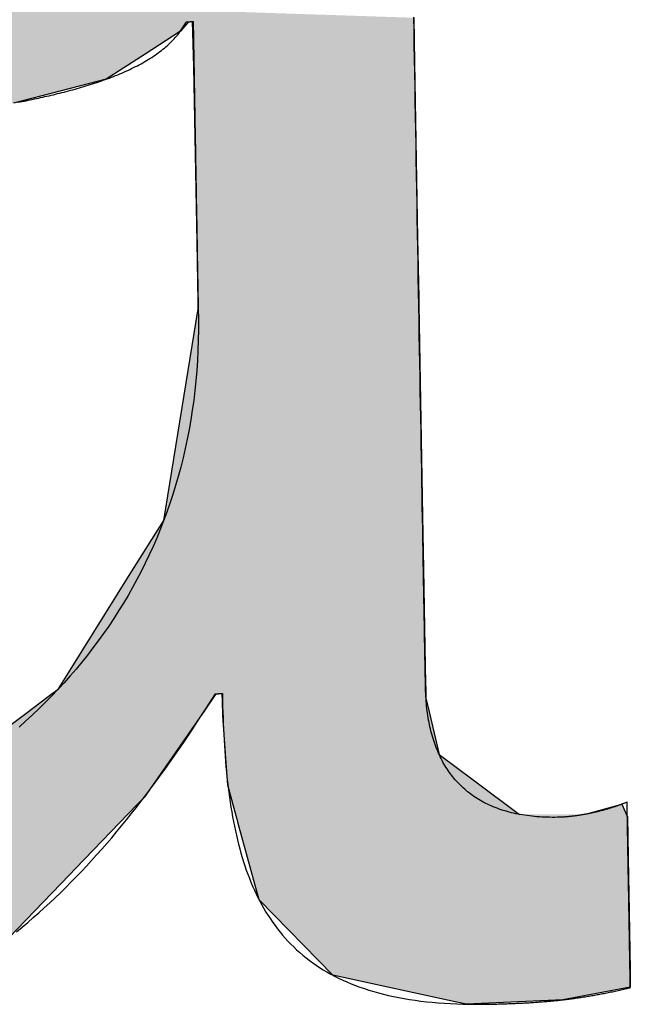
# Model space of a CAD drawing. Extents: x 1073 to 6773, y 5991 to 11616.
# Tile 19 of 58: x 3400 to 3418, y 8057 to 8086. Entities that reach past the tile are written whole.
import ezdxf

# ---------------------------------------------------------------- set-up
doc = ezdxf.new("R2010")
doc.units = 0
doc.layers.get('0').update_dxf_attribs({"linetype": 'CONTINUOUS'})
doc.layers.add('LOGO', color=7, linetype='CONTINUOUS')

# ---------------------------------------------------------------- blocks, each defined once
blk = doc.blocks.new('*U24')
at = {"layer": 'LOGO', "color": 30, "linetype": 'CONTINUOUS'}
for p, q in [((43.009, 4.1285), (42.9745, 4.089)), ((43.0287, 3.9409), (43.0261, 4.1285)), ((43.9513, 4.1285), (43.9513, 3.9409)), ((42.9745, 4.089), (42.8257, 3.9965)), ((42.8257, 3.9965), (42.6612, 3.8942)), ((43.0287, 3.2064), (43.0287, 3.9409)), ((43.9513, 3.9409), (43.9513, 3.2064)), ((42.6612, 3.8942), (42.2718, 3.8005)), ((43.0287, 2.9576), (43.0287, 3.2064)), ((43.9513, 3.2064), (43.9513, 2.9576)), ((42.869, 2.0447), (43.0287, 2.9279)), ((43.0287, 2.9279), (43.0287, 2.9576)), ((43.9513, 2.9576), (43.9513, 2.9279)), ((43.9513, 2.9279), (43.9513, 2.0447)), ((42.7256, 1.8241), (42.869, 2.0447)), ((43.9513, 2.0447), (43.9513, 1.8241)), ((42.4603, 1.4159), (42.7256, 1.8241)), ((43.9513, 1.8241), (43.9513, 1.4159)), ((42.4168, 1.3489), (42.4603, 1.4159)), ((43.9513, 1.4159), (43.9519, 1.3489)), ((42.2787, 1.249), (42.3731, 1.3173)), ((42.3731, 1.3173), (42.4168, 1.3489)), ((43.0738, 1.3173), (43.0275, 1.249)), ((43.1016, 1.2837), (43.1011, 1.3173)), ((43.9519, 1.3489), (43.9522, 1.3173)), ((43.9522, 1.3173), (43.9525, 1.2837)), ((43.1025, 1.2259), (43.1016, 1.2837)), ((43.9525, 1.2837), (43.9649, 1.2259)), ((41.7812, 0.8891), (42.2787, 1.249)), ((43.0275, 1.249), (42.7668, 0.8891)), ((43.112, 1.0474), (43.1025, 1.2259)), ((43.9649, 1.2259), (44.0033, 1.0474)), ((43.1181, 0.9343), (43.112, 1.0474)), ((44.0033, 1.0474), (44.1494, 0.9343)), ((43.1545, 0.7905), (43.1181, 0.9343)), ((44.1494, 0.9343), (44.3353, 0.7905)), ((42.7668, 0.8891), (42.7378, 0.86)), ((42.7378, 0.86), (42.4756, 0.5972)), ((44.6268, 0.7905), (44.7641, 0.8261)), ((44.7641, 0.8261), (44.7787, 0.7905)), ((43.1555, 0.7866), (43.1545, 0.7905)), ((43.1588, 0.7734), (43.1555, 0.7866)), ((44.7787, 0.7905), (44.7803, 0.7866)), ((44.7803, 0.7866), (44.7857, 0.7734)), ((43.2233, 0.5186), (43.1588, 0.7734)), ((44.7857, 0.7734), (44.7857, 0.5186)), ((42.4756, 0.5972), (42.4493, 0.5708)), ((42.4493, 0.5708), (42.1915, 0.3124)), ((43.2399, 0.453), (43.2233, 0.5186)), ((44.7857, 0.5186), (44.7857, 0.453)), ((43.5432, 0.132), (43.2399, 0.453)), ((44.7857, 0.453), (44.7857, 0.132)), ((43.848, 0.0604), (43.5432, 0.132)), ((44.7857, 0.132), (44.7857, 0.0604)), ((44.0518, 0.0124), (43.848, 0.0604)), ((44.7857, 0.0604), (44.5022, 0.0124)), ((44.1001, 0.0011), (44.0518, 0.0124)), ((44.5022, 0.0124), (44.1001, 0.0011))]:
    blk.add_line(p, q, dxfattribs=at)
at = {"layer": 'LOGO', "color": 30, "linetype": 'CONTINUOUS', "extrusion": (0, 0, -1)}
for points in [[(-40.7292, 4.292), (-43.9513, 4.1285), (-39.933, 4.1285)], [(-39.933, 4.1285), (-42.9745, 4.089), (-39.7405, 4.089)], [(-39.933, 4.1285), (-43.009, 4.1285), (-42.9745, 4.089)], [(-43.0261, 4.1285), (-43.9513, 3.9409), (-43.0287, 3.9409)], [(-43.0261, 4.1285), (-43.9513, 4.1285), (-43.9513, 3.9409)], [(-39.7405, 4.089), (-42.8257, 3.9965), (-39.2899, 3.9965)], [(-39.7405, 4.089), (-42.9745, 4.089), (-42.8257, 3.9965)], [(-39.2899, 3.9965), (-42.6612, 3.8942), (-39.1234, 3.8942)], [(-39.2899, 3.9965), (-42.8257, 3.9965), (-42.6612, 3.8942)], [(-43.0287, 3.9409), (-43.9513, 3.2064), (-43.0287, 3.2064)], [(-43.0287, 3.9409), (-43.9513, 3.9409), (-43.9513, 3.2064)], [(-39.1234, 3.8942), (-42.6612, 3.8942), (-42.2718, 3.8005)], [(-43.0287, 3.2064), (-43.9513, 2.9576), (-43.0287, 2.9576)], [(-43.0287, 3.2064), (-43.9513, 3.2064), (-43.9513, 2.9576)], [(-43.0287, 2.9279), (-43.9513, 2.0447), (-42.869, 2.0447)], [(-43.0287, 2.9576), (-43.9513, 2.9279), (-43.0287, 2.9279)], [(-43.0287, 2.9576), (-43.9513, 2.9576), (-43.9513, 2.9279)], [(-43.0287, 2.9279), (-43.9513, 2.9279), (-43.9513, 2.0447)], [(-42.869, 2.0447), (-43.9513, 1.8241), (-42.7256, 1.8241)], [(-42.869, 2.0447), (-43.9513, 2.0447), (-43.9513, 1.8241)], [(-42.7256, 1.8241), (-43.9513, 1.4159), (-42.4603, 1.4159)], [(-42.7256, 1.8241), (-43.9513, 1.8241), (-43.9513, 1.4159)], [(-42.4603, 1.4159), (-43.9519, 1.3489), (-42.4168, 1.3489)], [(-42.4603, 1.4159), (-43.9513, 1.4159), (-43.9519, 1.3489)], [(-42.3731, 1.3173), (-43.0275, 1.249), (-42.2787, 1.249)], [(-42.4168, 1.3489), (-43.9522, 1.3173), (-42.3731, 1.3173)], [(-42.3731, 1.3173), (-43.0738, 1.3173), (-43.0275, 1.249)], [(-42.4168, 1.3489), (-43.9519, 1.3489), (-43.9522, 1.3173)], [(-43.1011, 1.3173), (-43.9525, 1.2837), (-43.1016, 1.2837)], [(-43.1011, 1.3173), (-43.9522, 1.3173), (-43.9525, 1.2837)], [(-43.1016, 1.2837), (-43.9649, 1.2259), (-43.1025, 1.2259)], [(-43.1016, 1.2837), (-43.9525, 1.2837), (-43.9649, 1.2259)], [(-42.2787, 1.249), (-42.7668, 0.8891), (-41.7812, 0.8891)], [(-42.2787, 1.249), (-43.0275, 1.249), (-42.7668, 0.8891)], [(-43.1025, 1.2259), (-44.0033, 1.0474), (-43.112, 1.0474)], [(-43.1025, 1.2259), (-43.9649, 1.2259), (-44.0033, 1.0474)], [(-43.112, 1.0474), (-44.1494, 0.9343), (-43.1181, 0.9343)], [(-43.112, 1.0474), (-44.0033, 1.0474), (-44.1494, 0.9343)], [(-43.1181, 0.9343), (-44.3353, 0.7905), (-43.1545, 0.7905)], [(-43.1181, 0.9343), (-44.1494, 0.9343), (-44.3353, 0.7905)], [(-41.7812, 0.8891), (-42.7378, 0.86), (-41.741, 0.86)], [(-41.7812, 0.8891), (-42.7668, 0.8891), (-42.7378, 0.86)], [(-41.741, 0.86), (-42.4756, 0.5972), (-40.9106, 0.5972)], [(-41.741, 0.86), (-42.7378, 0.86), (-42.4756, 0.5972)], [(-44.7641, 0.8261), (-44.7787, 0.7905), (-44.6268, 0.7905)], [(-43.1545, 0.7905), (-44.6114, 0.7866), (-43.1555, 0.7866)], [(-43.1545, 0.7905), (-44.3353, 0.7905), (-44.6114, 0.7866)], [(-43.1555, 0.7866), (-44.7857, 0.7734), (-43.1588, 0.7734)], [(-43.1555, 0.7866), (-44.7803, 0.7866), (-44.7857, 0.7734)], [(-44.6268, 0.7905), (-44.7803, 0.7866), (-44.6114, 0.7866)], [(-44.6268, 0.7905), (-44.7787, 0.7905), (-44.7803, 0.7866)], [(-43.1588, 0.7734), (-44.7857, 0.5186), (-43.2233, 0.5186)], [(-43.1588, 0.7734), (-44.7857, 0.7734), (-44.7857, 0.5186)], [(-40.9106, 0.5972), (-42.4493, 0.5708), (-40.152, 0.5708)], [(-40.9106, 0.5972), (-42.4756, 0.5972), (-42.4493, 0.5708)], [(-38.3394, 0.5708), (-42.4493, 0.5708), (-42.1915, 0.3124)], [(-43.2233, 0.5186), (-44.7857, 0.453), (-43.2399, 0.453)], [(-43.2233, 0.5186), (-44.7857, 0.5186), (-44.7857, 0.453)], [(-43.2399, 0.453), (-44.7857, 0.132), (-43.5432, 0.132)], [(-43.2399, 0.453), (-44.7857, 0.453), (-44.7857, 0.132)], [(-43.5432, 0.132), (-44.7857, 0.0604), (-43.848, 0.0604)], [(-43.5432, 0.132), (-44.7857, 0.132), (-44.7857, 0.0604)], [(-43.848, 0.0604), (-44.5022, 0.0124), (-44.0518, 0.0124)], [(-43.848, 0.0604), (-44.7857, 0.0604), (-44.5022, 0.0124)], [(-44.0518, 0.0124), (-44.5022, 0.0124), (-44.1001, 0.0011)]]:
    blk.add_solid(points, dxfattribs=at)
blk = doc.blocks.new('KLAUS')
at = {"layer": 'LOGO'}
for points in [[(42.2236, 0.337, 0), (42.2476, 0.356, 0), (42.2714, 0.3752, 0), (42.295, 0.3947, 0), (42.3184, 0.4146, 0), (42.3416, 0.4347, 0), (42.3646, 0.4551, 0), (42.3874, 0.4758, 0), (42.4101, 0.4968, 0), (42.4326, 0.5181, 0), (42.455, 0.5397, 0), (42.4771, 0.5616, 0), (42.4992, 0.5838, 0), (42.5211, 0.6062, 0), (42.5428, 0.629, 0), (42.5644, 0.652, 0), (42.5859, 0.6753, 0), (42.6072, 0.6989, 0), (42.6284, 0.7228, 0), (42.6495, 0.747, 0), (42.6705, 0.7715, 0), (42.6914, 0.7962, 0), (42.7121, 0.8213, 0), (42.7328, 0.8466, 0), (42.7534, 0.8722, 0), (42.7739, 0.898, 0), (42.7943, 0.9242, 0), (42.8146, 0.9506, 0), (42.8349, 0.9773, 0), (42.855, 1.0043, 0), (42.8752, 1.0316, 0), (42.8952, 1.0591, 0), (42.9152, 1.0869, 0), (42.9352, 1.115, 0), (42.9551, 1.1433, 0), (42.975, 1.172, 0), (42.9949, 1.2008, 0), (43.0147, 1.23, 0), (43.0345, 1.2594, 0), (43.0542, 1.2891, 0), (43.0728, 1.3173, 0), (43.0729, 1.3173, 0), (43.0729, 1.3173, 0), (43.0729, 1.3173, 0), (43.073, 1.3173, 0), (43.0731, 1.3173, 0), (43.0732, 1.3173, 0), (43.0733, 1.3173, 0), (43.0734, 1.3173, 0), (43.0735, 1.3173, 0), (43.0737, 1.3173, 0), (43.0739, 1.3173, 0), (43.0741, 1.3173, 0), (43.0742, 1.3173, 0), (43.0745, 1.3173, 0), (43.0747, 1.3173, 0), (43.0749, 1.3173, 0), (43.0752, 1.3173, 0), (43.0754, 1.3173, 0), (43.0757, 1.3173, 0), (43.076, 1.3173, 0), (43.0763, 1.3173, 0), (43.0766, 1.3173, 0), (43.0769, 1.3173, 0), (43.0772, 1.3173, 0), (43.0776, 1.3173, 0), (43.0779, 1.3173, 0), (43.0783, 1.3173, 0), (43.0786, 1.3173, 0), (43.079, 1.3173, 0), (43.0794, 1.3173, 0), (43.0797, 1.3173, 0), (43.0801, 1.3173, 0), (43.0805, 1.3173, 0), (43.0809, 1.3173, 0), (43.0813, 1.3173, 0), (43.0817, 1.3173, 0), (43.0822, 1.3173, 0), (43.0826, 1.3173, 0), (43.083, 1.3173, 0), (43.0834, 1.3173, 0), (43.0839, 1.3173, 0), (43.0843, 1.3173, 0), (43.0847, 1.3173, 0), (43.0852, 1.3173, 0), (43.0856, 1.3173, 0), (43.086, 1.3173, 0), (43.0865, 1.3173, 0), (43.0869, 1.3173, 0), (43.0874, 1.3173, 0), (43.0878, 1.3173, 0), (43.0883, 1.3173, 0), (43.0887, 1.3173, 0), (43.0891, 1.3173, 0), (43.0896, 1.3173, 0), (43.09, 1.3173, 0), (43.0905, 1.3173, 0), (43.0909, 1.3173, 0), (43.0913, 1.3173, 0), (43.0917, 1.3173, 0), (43.0922, 1.3173, 0), (43.0926, 1.3173, 0), (43.093, 1.3173, 0), (43.0934, 1.3173, 0), (43.0938, 1.3173, 0), (43.0942, 1.3173, 0), (43.0946, 1.3173, 0), (43.095, 1.3173, 0), (43.0954, 1.3173, 0), (43.0957, 1.3173, 0), (43.0961, 1.3173, 0), (43.0965, 1.3173, 0), (43.0968, 1.3173, 0), (43.0972, 1.3173, 0), (43.0975, 1.3173, 0), (43.0978, 1.3173, 0), (43.0981, 1.3173, 0), (43.0984, 1.3173, 0), (43.0987, 1.3173, 0), (43.099, 1.3173, 0), (43.0993, 1.3173, 0), (43.0995, 1.3173, 0), (43.0998, 1.3173, 0), (43.1, 1.3173, 0), (43.1002, 1.3173, 0), (43.1004, 1.3173, 0), (43.1006, 1.3173, 0), (43.1008, 1.3173, 0), (43.101, 1.3173, 0), (43.1011, 1.3173, 0), (43.1013, 1.3173, 0), (43.1014, 1.3173, 0), (43.1015, 1.3173, 0), (43.1016, 1.3173, 0), (43.1017, 1.3173, 0), (43.1017, 1.3173, 0), (43.1018, 1.3173, 0), (43.1018, 1.3173, 0), (43.1018, 1.3116, 0), (43.1019, 1.2875, 0), (43.102, 1.2635, 0), (43.1023, 1.2397, 0), (43.1027, 1.2161, 0), (43.1031, 1.1927, 0), (43.1037, 1.1694, 0), (43.1044, 1.1463, 0), (43.1053, 1.1234, 0), (43.1062, 1.1006, 0), (43.1073, 1.0781, 0), (43.1086, 1.0557, 0), (43.1099, 1.0335, 0), (43.1114, 1.0115, 0), (43.1131, 0.9897, 0), (43.1149, 0.9681, 0), (43.1168, 0.9466, 0), (43.119, 0.9254, 0), (43.1212, 0.9043, 0), (43.1237, 0.8835, 0), (43.1263, 0.8628, 0), (43.1291, 0.8424, 0), (43.1321, 0.8221, 0), (43.1352, 0.8021, 0), (43.1386, 0.7822, 0), (43.1421, 0.7626, 0), (43.1459, 0.7431, 0), (43.1498, 0.7239, 0), (43.1539, 0.7049, 0), (43.1583, 0.6861, 0), (43.1628, 0.6675, 0), (43.1676, 0.6491, 0), (43.1726, 0.631, 0), (43.1778, 0.613, 0), (43.1833, 0.5953, 0), (43.189, 0.5778, 0), (43.1949, 0.5606, 0), (43.2011, 0.5435, 0), (43.2075, 0.5267, 0), (43.2141, 0.5102, 0), (43.221, 0.4938, 0), (43.2282, 0.4777, 0), (43.2356, 0.4618, 0), (43.2433, 0.4462, 0), (43.2513, 0.4308, 0), (43.2596, 0.4156, 0), (43.2681, 0.4007, 0), (43.2769, 0.386, 0), (43.286, 0.3716, 0), (43.2954, 0.3574, 0), (43.305, 0.3434, 0), (43.315, 0.3298, 0), (43.3253, 0.3163, 0), (43.3359, 0.3031, 0), (43.3468, 0.2902, 0), (43.358, 0.2775, 0), (43.3695, 0.2651, 0), (43.3814, 0.253, 0), (43.3936, 0.2411, 0), (43.4061, 0.2294, 0), (43.419, 0.2181, 0), (43.4322, 0.207, 0), (43.4457, 0.1962, 0), (43.4596, 0.1856, 0), (43.4738, 0.1753, 0), (43.4884, 0.1653, 0), (43.5034, 0.1556, 0), (43.5187, 0.1461, 0), (43.5344, 0.1369, 0), (43.5505, 0.128, 0), (43.5669, 0.1194, 0), (43.5838, 0.1111, 0), (43.601, 0.103, 0), (43.6186, 0.0953, 0), (43.6366, 0.0878, 0), (43.655, 0.0806, 0), (43.6738, 0.0737, 0), (43.693, 0.0671, 0), (43.7126, 0.0609, 0), (43.7326, 0.0549, 0), (43.7531, 0.0491, 0), (43.7739, 0.0437, 0), (43.7952, 0.0387, 0), (43.817, 0.0339, 0), (43.8391, 0.0294, 0), (43.8617, 0.0252, 0), (43.8848, 0.0213, 0), (43.9083, 0.0178, 0), (43.9322, 0.0145, 0), (43.9566, 0.0116, 0), (43.9815, 0.009, 0), (44.0068, 0.0067, 0), (44.0326, 0.0047, 0), (44.0589, 0.003, 0), (44.0856, 0.0017, 0), (44.1129, 0.0007, 0), (44.1406, 0, 0), (44.1688, -0.0004, 0), (44.1887, -0.0004, 0), (44.1963, -0.0004, 0), (44.2038, -0.0004, 0), (44.2113, -0.0004, 0), (44.2187, -0.0003, 0), (44.226, -0.0003, 0), (44.2332, -0.0002, 0), (44.2405, -0.0002, 0), (44.2476, -0.0001, 0), (44.2547, 0, 0), (44.2618, 0.0001, 0), (44.2687, 0.0002, 0), (44.2757, 0.0003, 0), (44.2826, 0.0004, 0), (44.2894, 0.0006, 0), (44.2962, 0.0007, 0), (44.3029, 0.0009, 0), (44.3096, 0.0011, 0), (44.3163, 0.0012, 0), (44.3229, 0.0014, 0), (44.3294, 0.0016, 0), (44.336, 0.0018, 0), (44.3424, 0.0021, 0), (44.3489, 0.0023, 0), (44.3553, 0.0026, 0), (44.3616, 0.0028, 0), (44.3679, 0.0031, 0), (44.3742, 0.0034, 0), (44.3804, 0.0037, 0), (44.3867, 0.004, 0), (44.3928, 0.0043, 0), (44.399, 0.0046, 0), (44.4051, 0.005, 0), (44.4112, 0.0053, 0), (44.4172, 0.0057, 0), (44.4232, 0.0061, 0), (44.4292, 0.0064, 0), (44.4352, 0.0069, 0), (44.4411, 0.0073, 0), (44.447, 0.0077, 0), (44.4529, 0.0081, 0), (44.4588, 0.0086, 0), (44.4647, 0.0091, 0), (44.4705, 0.0096, 0), (44.4763, 0.01, 0), (44.4821, 0.0106, 0), (44.4878, 0.0111, 0), (44.4936, 0.0116, 0), (44.4993, 0.0122, 0), (44.5051, 0.0127, 0), (44.5108, 0.0133, 0), (44.5165, 0.0139, 0), (44.5222, 0.0145, 0), (44.5279, 0.0151, 0), (44.5335, 0.0157, 0), (44.5392, 0.0164, 0), (44.5448, 0.0171, 0), (44.5505, 0.0177, 0), (44.5561, 0.0184, 0), (44.5618, 0.0191, 0), (44.5674, 0.0198, 0), (44.573, 0.0206, 0), (44.5787, 0.0213, 0), (44.5843, 0.0221, 0), (44.5899, 0.0229, 0), (44.5956, 0.0237, 0), (44.6012, 0.0245, 0), (44.6069, 0.0253, 0), (44.6125, 0.0261, 0), (44.6182, 0.027, 0), (44.6238, 0.0279, 0), (44.6295, 0.0287, 0), (44.6352, 0.0296, 0), (44.6409, 0.0306, 0), (44.6466, 0.0315, 0), (44.6523, 0.0324, 0), (44.658, 0.0334, 0), (44.6638, 0.0344, 0), (44.6695, 0.0354, 0), (44.6753, 0.0364, 0), (44.6811, 0.0374, 0), (44.6869, 0.0385, 0), (44.6927, 0.0396, 0), (44.6986, 0.0406, 0), (44.7044, 0.0417, 0), (44.7103, 0.0428, 0), (44.7162, 0.044, 0), (44.7222, 0.0451, 0), (44.7281, 0.0463, 0), (44.7341, 0.0475, 0), (44.7402, 0.0487, 0), (44.7462, 0.0499, 0), (44.7523, 0.0511, 0), (44.7584, 0.0524, 0), (44.7645, 0.0537, 0), (44.7707, 0.0549, 0), (44.7769, 0.0563, 0), (44.7832, 0.0576, 0), (44.7857, 0.0582, 0), (44.7857, 0.0587, 0), (44.7857, 0.0597, 0), (44.7857, 0.0612, 0), (44.7857, 0.0631, 0), (44.7857, 0.0654, 0), (44.7857, 0.0682, 0), (44.7857, 0.0714, 0), (44.7857, 0.075, 0), (44.7857, 0.079, 0), (44.7857, 0.0834, 0), (44.7857, 0.0882, 0), (44.7857, 0.0934, 0), (44.7857, 0.0989, 0), (44.7857, 0.1048, 0), (44.7857, 0.111, 0), (44.7857, 0.1175, 0), (44.7857, 0.1244, 0), (44.7857, 0.1316, 0), (44.7857, 0.139, 0), (44.7857, 0.1468, 0), (44.7857, 0.1549, 0), (44.7857, 0.1632, 0), (44.7857, 0.1718, 0), (44.7857, 0.1806, 0), (44.7857, 0.1897, 0), (44.7857, 0.199, 0), (44.7857, 0.2085, 0), (44.7857, 0.2183, 0), (44.7857, 0.2282, 0), (44.7857, 0.2383, 0), (44.7857, 0.2487, 0), (44.7857, 0.2592, 0), (44.7857, 0.2698, 0), (44.7857, 0.2806, 0), (44.7857, 0.2916, 0), (44.7857, 0.3027, 0), (44.7857, 0.3139, 0), (44.7857, 0.3252, 0), (44.7857, 0.3366, 0), (44.7857, 0.3481, 0), (44.7857, 0.3597, 0), (44.7857, 0.3714, 0), (44.7857, 0.3831, 0), (44.7857, 0.3949, 0), (44.7857, 0.4067, 0), (44.7857, 0.4186, 0), (44.7857, 0.4305, 0), (44.7857, 0.4424, 0), (44.7857, 0.4543, 0), (44.7857, 0.4662, 0), (44.7857, 0.478, 0), (44.7857, 0.4899, 0), (44.7857, 0.5017, 0), (44.7857, 0.5135, 0), (44.7857, 0.5252, 0), (44.7857, 0.5368, 0), (44.7857, 0.5484, 0), (44.7857, 0.5599, 0), (44.7857, 0.5713, 0), (44.7857, 0.5826, 0), (44.7857, 0.5937, 0), (44.7857, 0.6048, 0), (44.7857, 0.6157, 0), (44.7857, 0.6264, 0), (44.7857, 0.637, 0), (44.7857, 0.6474, 0), (44.7857, 0.6577, 0), (44.7857, 0.6678, 0), (44.7857, 0.6776, 0), (44.7857, 0.6873, 0), (44.7857, 0.6968, 0), (44.7857, 0.706, 0), (44.7857, 0.715, 0), (44.7857, 0.7237, 0), (44.7857, 0.7322, 0), (44.7857, 0.7405, 0), (44.7857, 0.7484, 0), (44.7857, 0.7561, 0), (44.7857, 0.7635, 0), (44.7857, 0.7705, 0), (44.7857, 0.7773, 0), (44.7857, 0.7837, 0), (44.7857, 0.7898, 0), (44.7857, 0.7955, 0), (44.7857, 0.8009, 0), (44.7857, 0.8059, 0), (44.7857, 0.8106, 0), (44.7857, 0.8149, 0), (44.7857, 0.8187, 0), (44.7857, 0.8222, 0), (44.7857, 0.8253, 0), (44.7857, 0.8279, 0), (44.7857, 0.8301, 0), (44.7857, 0.8318, 0), (44.7857, 0.8331, 0), (44.7857, 0.8339, 0), (44.7857, 0.8343, 0), (44.784, 0.8336, 0), (44.7817, 0.8327, 0), (44.7794, 0.8318, 0), (44.7771, 0.8309, 0), (44.7748, 0.83, 0), (44.7724, 0.8291, 0), (44.77, 0.8282, 0), (44.7675, 0.8274, 0), (44.7651, 0.8265, 0), (44.7626, 0.8256, 0), (44.7601, 0.8247, 0), (44.7576, 0.8238, 0), (44.755, 0.8229, 0), (44.7525, 0.822, 0), (44.7499, 0.8212, 0), (44.7472, 0.8203, 0), (44.7446, 0.8194, 0), (44.7419, 0.8185, 0), (44.7393, 0.8177, 0), (44.7366, 0.8168, 0), (44.7338, 0.8159, 0), (44.7311, 0.8151, 0), (44.7283, 0.8142, 0), (44.7255, 0.8134, 0), (44.7227, 0.8125, 0), (44.7199, 0.8117, 0), (44.7171, 0.8109, 0), (44.7142, 0.81, 0), (44.7114, 0.8092, 0), (44.7085, 0.8084, 0), (44.7056, 0.8076, 0), (44.7027, 0.8068, 0), (44.6997, 0.806, 0), (44.6968, 0.8052, 0), (44.6938, 0.8044, 0), (44.6908, 0.8036, 0), (44.6878, 0.8028, 0), (44.6848, 0.8021, 0), (44.6818, 0.8013, 0), (44.6788, 0.8006, 0), (44.6757, 0.7998, 0), (44.6726, 0.7991, 0), (44.6696, 0.7984, 0), (44.6665, 0.7976, 0), (44.6634, 0.7969, 0), (44.6603, 0.7962, 0), (44.6572, 0.7955, 0), (44.654, 0.7948, 0), (44.6509, 0.7941, 0), (44.6478, 0.7935, 0), (44.6446, 0.7928, 0), (44.6414, 0.7922, 0), (44.6383, 0.7915, 0), (44.6351, 0.7909, 0), (44.6319, 0.7903, 0), (44.6287, 0.7897, 0), (44.6255, 0.7891, 0), (44.6223, 0.7885, 0), (44.6191, 0.7879, 0), (44.6159, 0.7873, 0), (44.6126, 0.7868, 0), (44.6094, 0.7862, 0), (44.6062, 0.7857, 0), (44.6029, 0.7852, 0), (44.5997, 0.7846, 0), (44.5964, 0.7841, 0), (44.5932, 0.7837, 0), (44.5899, 0.7832, 0), (44.5867, 0.7827, 0), (44.5834, 0.7823, 0), (44.5802, 0.7818, 0), (44.5769, 0.7814, 0), (44.5737, 0.781, 0), (44.5704, 0.7806, 0), (44.5672, 0.7802, 0), (44.5639, 0.7799, 0), (44.5606, 0.7795, 0), (44.5574, 0.7792, 0), (44.5541, 0.7789, 0), (44.5509, 0.7786, 0), (44.5476, 0.7783, 0), (44.5444, 0.778, 0), (44.5411, 0.7777, 0), (44.5379, 0.7775, 0), (44.5347, 0.7772, 0), (44.5314, 0.777, 0), (44.5282, 0.7768, 0), (44.525, 0.7766, 0), (44.5218, 0.7765, 0), (44.5185, 0.7763, 0), (44.5153, 0.7762, 0), (44.5121, 0.7761, 0), (44.5089, 0.776, 0), (44.5058, 0.7759, 0), (44.5026, 0.7758, 0), (44.4994, 0.7758, 0), (44.4962, 0.7758, 0), (44.4931, 0.7757, 0), (44.4824, 0.7758, 0), (44.4714, 0.776, 0), (44.4604, 0.7763, 0), (44.4496, 0.7767, 0), (44.4389, 0.7773, 0), (44.4283, 0.778, 0), (44.4179, 0.7788, 0), (44.4076, 0.7798, 0), (44.3973, 0.7808, 0), (44.3872, 0.782, 0), (44.3773, 0.7834, 0), (44.3674, 0.7848, 0), (44.3577, 0.7864, 0), (44.348, 0.7881, 0), (44.3385, 0.7899, 0), (44.3291, 0.7918, 0), (44.3199, 0.7939, 0), (44.3107, 0.7961, 0), (44.3017, 0.7984, 0), (44.2927, 0.8008, 0), (44.2839, 0.8034, 0), (44.2753, 0.806, 0), (44.2667, 0.8088, 0), (44.2582, 0.8117, 0), (44.2499, 0.8147, 0), (44.2417, 0.8179, 0), (44.2336, 0.8212, 0), (44.2256, 0.8245, 0), (44.2177, 0.8281, 0), (44.21, 0.8317, 0), (44.2024, 0.8354, 0), (44.1948, 0.8393, 0), (44.1874, 0.8432, 0), (44.1802, 0.8473, 0), (44.173, 0.8515, 0), (44.1659, 0.8558, 0), (44.159, 0.8603, 0), (44.1522, 0.8648, 0), (44.1455, 0.8695, 0), (44.1389, 0.8743, 0), (44.1324, 0.8792, 0), (44.126, 0.8842, 0), (44.1198, 0.8893, 0), (44.1137, 0.8945, 0), (44.1077, 0.8999, 0), (44.1018, 0.9053, 0), (44.096, 0.9109, 0), (44.0903, 0.9165, 0), (44.0848, 0.9223, 0), (44.0793, 0.9282, 0), (44.074, 0.9342, 0), (44.0688, 0.9403, 0), (44.0637, 0.9466, 0), (44.0587, 0.9529, 0), (44.0538, 0.9593, 0), (44.0491, 0.9659, 0), (44.0445, 0.9725, 0), (44.0399, 0.9793, 0), (44.0355, 0.9862, 0), (44.0312, 0.9932, 0), (44.027, 1.0002, 0), (44.023, 1.0074, 0), (44.019, 1.0147, 0), (44.0152, 1.0221, 0), (44.0114, 1.0296, 0), (44.0078, 1.0372, 0), (44.0043, 1.0449, 0), (44.0009, 1.0528, 0), (43.9977, 1.0607, 0), (43.9945, 1.0687, 0), (43.9914, 1.0768, 0), (43.9885, 1.085, 0), (43.9857, 1.0934, 0), (43.983, 1.1018, 0), (43.9804, 1.1103, 0), (43.9779, 1.1189, 0), (43.9755, 1.1277, 0), (43.9732, 1.1365, 0), (43.9711, 1.1454, 0), (43.969, 1.1544, 0), (43.9671, 1.1636, 0), (43.9653, 1.1728, 0), (43.9636, 1.1821, 0), (43.962, 1.1915, 0), (43.9605, 1.201, 0), (43.9591, 1.2107, 0), (43.9579, 1.2204, 0), (43.9567, 1.2302, 0), (43.9557, 1.2401, 0), (43.9548, 1.2501, 0), (43.954, 1.2602, 0), (43.9532, 1.2703, 0), (43.9527, 1.2806, 0), (43.9522, 1.291, 0), (43.9518, 1.3014, 0), (43.9515, 1.312, 0), (43.9514, 1.3227, 0), (43.9513, 1.3321, 0), (43.9513, 1.3337, 0), (43.9513, 1.3377, 0), (43.9513, 1.3441, 0), (43.9513, 1.3529, 0), (43.9513, 1.3639, 0), (43.9513, 1.3772, 0), (43.9513, 1.3927, 0), (43.9513, 1.4104, 0), (43.9513, 1.4302, 0), (43.9513, 1.452, 0), (43.9513, 1.4758, 0), (43.9513, 1.5015, 0), (43.9513, 1.5292, 0), (43.9513, 1.5587, 0), (43.9513, 1.5899, 0), (43.9513, 1.623, 0), (43.9513, 1.6577, 0), (43.9513, 1.694, 0), (43.9513, 1.7319, 0), (43.9513, 1.7713, 0), (43.9513, 1.8123, 0), (43.9513, 1.8546, 0), (43.9513, 1.8984, 0), (43.9513, 1.9434, 0), (43.9513, 1.9898, 0), (43.9513, 2.0373, 0), (43.9513, 2.0861, 0), (43.9513, 2.1359, 0), (43.9513, 2.1869, 0), (43.9513, 2.2388, 0), (43.9513, 2.2917, 0), (43.9513, 2.3455, 0), (43.9513, 2.4002, 0), (43.9513, 2.4557, 0), (43.9513, 2.512, 0), (43.9513, 2.5689, 0), (43.9513, 2.6266, 0), (43.9513, 2.6848, 0), (43.9513, 2.7436, 0), (43.9513, 2.8029, 0), (43.9513, 2.8626, 0), (43.9513, 2.9228, 0), (43.9513, 2.9833, 0), (43.9513, 3.0441, 0), (43.9513, 3.1051, 0), (43.9513, 3.1663, 0), (43.9513, 3.2277, 0), (43.9513, 3.2892, 0), (43.9513, 3.3507, 0), (43.9513, 3.4122, 0), (43.9513, 3.4736, 0), (43.9513, 3.535, 0), (43.9513, 3.5961, 0), (43.9513, 3.6571, 0), (43.9513, 3.7178, 0), (43.9513, 3.7781, 0), (43.9513, 3.8381, 0), (43.9513, 3.8977, 0), (43.9513, 3.9567, 0), (43.9513, 4.0153, 0), (43.9513, 4.0733, 0), (43.9513, 4.1307, 0)], [(43.0287, 2.9279, 0), (43.0288, 2.8839, 0), (43.0281, 2.8402, 0), (43.0267, 2.7969, 0), (43.0246, 2.754, 0), (43.0217, 2.7114, 0), (43.0181, 2.6692, 0), (43.0138, 2.6273, 0), (43.0088, 2.5858, 0), (43.0031, 2.5446, 0), (42.9967, 2.5038, 0), (42.9896, 2.4634, 0), (42.9819, 2.4234, 0), (42.9735, 2.3837, 0), (42.9644, 2.3444, 0), (42.9546, 2.3054, 0), (42.9442, 2.2669, 0), (42.9332, 2.2287, 0), (42.9215, 2.1909, 0), (42.9092, 2.1535, 0), (42.8963, 2.1164, 0), (42.8827, 2.0798, 0), (42.8686, 2.0435, 0), (42.8538, 2.0076, 0), (42.8384, 1.9722, 0), (42.8225, 1.9371, 0), (42.8059, 1.9024, 0), (42.7888, 1.8681, 0), (42.7711, 1.8342, 0), (42.7528, 1.8007, 0), (42.734, 1.7675, 0), (42.7146, 1.7349, 0), (42.6947, 1.7026, 0), (42.6742, 1.6707, 0), (42.6532, 1.6392, 0), (42.6316, 1.6081, 0), (42.6096, 1.5775, 0), (42.587, 1.5472, 0), (42.5639, 1.5174, 0), (42.5404, 1.488, 0), (42.5163, 1.459, 0), (42.4917, 1.4304, 0), (42.4667, 1.4023, 0), (42.4412, 1.3745, 0), (42.4152, 1.3472, 0), (42.3887, 1.3204, 0), (42.3618, 1.2939, 0), (42.3344, 1.2679, 0), (42.3066, 1.2424, 0), (42.2784, 1.2172, 0), (42.2497, 1.1925, 0)], [(42.2915, 3.8041, 0), (42.2998, 3.8056, 0), (42.308, 3.8071, 0), (42.3164, 3.8086, 0), (42.3248, 3.8102, 0), (42.3333, 3.8118, 0), (42.3418, 3.8134, 0), (42.3504, 3.8151, 0), (42.3591, 3.8167, 0), (42.3678, 3.8184, 0), (42.3765, 3.8202, 0), (42.3853, 3.822, 0), (42.3941, 3.8238, 0), (42.403, 3.8256, 0), (42.4119, 3.8275, 0), (42.4209, 3.8294, 0), (42.4298, 3.8313, 0), (42.4388, 3.8333, 0), (42.4479, 3.8353, 0), (42.4569, 3.8373, 0), (42.466, 3.8394, 0), (42.4751, 3.8415, 0), (42.4842, 3.8436, 0), (42.4933, 3.8458, 0), (42.5025, 3.8481, 0), (42.5116, 3.8503, 0), (42.5208, 3.8526, 0), (42.5299, 3.855, 0), (42.539, 3.8574, 0), (42.5482, 3.8598, 0), (42.5573, 3.8623, 0), (42.5665, 3.8648, 0), (42.5756, 3.8674, 0), (42.5847, 3.87, 0), (42.5938, 3.8727, 0), (42.6028, 3.8754, 0), (42.6119, 3.8782, 0), (42.6209, 3.8809, 0), (42.6299, 3.8838, 0), (42.6389, 3.8867, 0), (42.6478, 3.8897, 0), (42.6567, 3.8927, 0), (42.6656, 3.8957, 0), (42.6744, 3.8988, 0), (42.6832, 3.902, 0), (42.6919, 3.9052, 0), (42.7006, 3.9085, 0), (42.7092, 3.9118, 0), (42.7178, 3.9152, 0), (42.7263, 3.9187, 0), (42.7348, 3.9222, 0), (42.7432, 3.9257, 0), (42.7515, 3.9293, 0), (42.7598, 3.933, 0), (42.768, 3.9368, 0), (42.7761, 3.9406, 0), (42.7841, 3.9444, 0), (42.7921, 3.9483, 0), (42.8, 3.9523, 0), (42.8078, 3.9564, 0), (42.8155, 3.9605, 0), (42.8231, 3.9647, 0), (42.8307, 3.9689, 0), (42.8381, 3.9732, 0), (42.8455, 3.9776, 0), (42.8527, 3.9821, 0), (42.8598, 3.9866, 0), (42.8669, 3.9912, 0), (42.8738, 3.9958, 0), (42.8806, 4.0005, 0), (42.8873, 4.0053, 0), (42.8939, 4.0102, 0), (42.9004, 4.0152, 0), (42.9068, 4.0202, 0), (42.913, 4.0253, 0), (42.9191, 4.0304, 0), (42.925, 4.0357, 0), (42.9309, 4.041, 0), (42.9366, 4.0464, 0), (42.9422, 4.0518, 0), (42.9476, 4.0574, 0), (42.9529, 4.063, 0), (42.958, 4.0687, 0), (42.963, 4.0745, 0), (42.9678, 4.0804, 0), (42.9725, 4.0864, 0), (42.977, 4.0924, 0), (42.9814, 4.0985, 0), (42.9856, 4.1047, 0), (42.9897, 4.111, 0), (42.9936, 4.1174, 0), (42.9973, 4.1238, 0), (42.9998, 4.1285, 0), (42.9998, 4.1285, 0), (42.9998, 4.1285, 0), (42.9999, 4.1285, 0), (43, 4.1285, 0), (43, 4.1285, 0), (43.0001, 4.1285, 0), (43.0002, 4.1285, 0), (43.0004, 4.1285, 0), (43.0005, 4.1285, 0), (43.0007, 4.1285, 0), (43.0008, 4.1285, 0), (43.001, 4.1285, 0), (43.0012, 4.1285, 0), (43.0014, 4.1285, 0), (43.0016, 4.1285, 0), (43.0018, 4.1285, 0), (43.0021, 4.1285, 0), (43.0023, 4.1285, 0), (43.0026, 4.1285, 0), (43.0029, 4.1285, 0), (43.0032, 4.1285, 0), (43.0034, 4.1285, 0), (43.0038, 4.1285, 0), (43.0041, 4.1285, 0), (43.0044, 4.1285, 0), (43.0047, 4.1285, 0), (43.0051, 4.1285, 0), (43.0054, 4.1285, 0), (43.0058, 4.1285, 0), (43.0061, 4.1285, 0), (43.0065, 4.1285, 0), (43.0069, 4.1285, 0), (43.0072, 4.1285, 0), (43.0076, 4.1285, 0), (43.008, 4.1285, 0), (43.0084, 4.1285, 0), (43.0088, 4.1285, 0), (43.0092, 4.1285, 0), (43.0096, 4.1285, 0), (43.01, 4.1285, 0), (43.0105, 4.1285, 0), (43.0109, 4.1285, 0), (43.0113, 4.1285, 0), (43.0117, 4.1285, 0), (43.0122, 4.1285, 0), (43.0126, 4.1285, 0), (43.013, 4.1285, 0), (43.0134, 4.1285, 0), (43.0139, 4.1285, 0), (43.0143, 4.1285, 0), (43.0147, 4.1285, 0), (43.0152, 4.1285, 0), (43.0156, 4.1285, 0), (43.016, 4.1285, 0), (43.0165, 4.1285, 0), (43.0169, 4.1285, 0), (43.0173, 4.1285, 0), (43.0177, 4.1285, 0), (43.0182, 4.1285, 0), (43.0186, 4.1285, 0), (43.019, 4.1285, 0), (43.0194, 4.1285, 0), (43.0198, 4.1285, 0), (43.0202, 4.1285, 0), (43.0206, 4.1285, 0), (43.021, 4.1285, 0), (43.0214, 4.1285, 0), (43.0217, 4.1285, 0), (43.0221, 4.1285, 0), (43.0225, 4.1285, 0), (43.0228, 4.1285, 0), (43.0232, 4.1285, 0), (43.0235, 4.1285, 0), (43.0239, 4.1285, 0), (43.0242, 4.1285, 0), (43.0245, 4.1285, 0), (43.0248, 4.1285, 0), (43.0251, 4.1285, 0), (43.0254, 4.1285, 0), (43.0257, 4.1285, 0), (43.026, 4.1285, 0), (43.0263, 4.1285, 0), (43.0265, 4.1285, 0), (43.0267, 4.1285, 0), (43.027, 4.1285, 0), (43.0272, 4.1285, 0), (43.0274, 4.1285, 0), (43.0276, 4.1285, 0), (43.0278, 4.1285, 0), (43.0279, 4.1285, 0), (43.0281, 4.1285, 0), (43.0282, 4.1285, 0), (43.0283, 4.1285, 0), (43.0284, 4.1285, 0), (43.0285, 4.1285, 0), (43.0286, 4.1285, 0), (43.0287, 4.1285, 0), (43.0287, 4.1285, 0), (43.0287, 4.1285, 0), (43.0287, 4.1285, 0), (43.0287, 4.1283, 0), (43.0287, 4.1273, 0), (43.0287, 4.1257, 0), (43.0287, 4.1233, 0), (43.0287, 4.1204, 0), (43.0287, 4.1167, 0), (43.0287, 4.1125, 0), (43.0287, 4.1076, 0), (43.0287, 4.1021, 0), (43.0287, 4.0961, 0), (43.0287, 4.0895, 0), (43.0287, 4.0823, 0), (43.0287, 4.0745, 0), (43.0287, 4.0662, 0), (43.0287, 4.0575, 0), (43.0287, 4.0482, 0), (43.0287, 4.0384, 0), (43.0287, 4.0281, 0), (43.0287, 4.0174, 0), (43.0287, 4.0063, 0), (43.0287, 3.9947, 0), (43.0287, 3.9827, 0), (43.0287, 3.9702, 0), (43.0287, 3.9574, 0), (43.0287, 3.9443, 0), (43.0287, 3.9307, 0), (43.0287, 3.9168, 0), (43.0287, 3.9026, 0), (43.0287, 3.8881, 0), (43.0287, 3.8733, 0), (43.0287, 3.8581, 0), (43.0287, 3.8427, 0), (43.0287, 3.8271, 0), (43.0287, 3.8112, 0), (43.0287, 3.795, 0), (43.0287, 3.7786, 0), (43.0287, 3.7621, 0), (43.0287, 3.7453, 0), (43.0287, 3.7284, 0), (43.0287, 3.7113, 0), (43.0287, 3.6941, 0), (43.0287, 3.6767, 0), (43.0287, 3.6592, 0), (43.0287, 3.6416, 0), (43.0287, 3.6239, 0), (43.0287, 3.6061, 0), (43.0287, 3.5883, 0), (43.0287, 3.5704, 0), (43.0287, 3.5525, 0), (43.0287, 3.5346, 0), (43.0287, 3.5167, 0), (43.0287, 3.4987, 0), (43.0287, 3.4809, 0), (43.0287, 3.463, 0), (43.0287, 3.4452, 0), (43.0287, 3.4274, 0), (43.0287, 3.4098, 0), (43.0287, 3.3922, 0), (43.0287, 3.3748, 0), (43.0287, 3.3574, 0), (43.0287, 3.3402, 0), (43.0287, 3.3232, 0), (43.0287, 3.3063, 0), (43.0287, 3.2896, 0), (43.0287, 3.2731, 0), (43.0287, 3.2568, 0), (43.0287, 3.2407, 0), (43.0287, 3.2248, 0), (43.0287, 3.2092, 0), (43.0287, 3.1939, 0), (43.0287, 3.1789, 0), (43.0287, 3.1641, 0), (43.0287, 3.1497, 0), (43.0287, 3.1356, 0), (43.0287, 3.1218, 0), (43.0287, 3.1083, 0), (43.0287, 3.0953, 0), (43.0287, 3.0826, 0), (43.0287, 3.0703, 0), (43.0287, 3.0584, 0), (43.0287, 3.0469, 0), (43.0287, 3.0359, 0), (43.0287, 3.0253, 0), (43.0287, 3.0152, 0), (43.0287, 3.0055, 0), (43.0287, 2.9964, 0), (43.0287, 2.9877, 0), (43.0287, 2.9796, 0), (43.0287, 2.972, 0), (43.0287, 2.965, 0), (43.0287, 2.9585, 0), (43.0287, 2.9526, 0), (43.0287, 2.9473, 0), (43.0287, 2.9426, 0), (43.0287, 2.9386, 0), (43.0287, 2.9351, 0), (43.0287, 2.9323, 0), (43.0287, 2.9302, 0), (43.0287, 2.9288, 0), (43.0287, 2.928, 0), (43.0287, 2.9279, 0), (43.0287, 2.9279, 0), (43.0287, 2.9279, 0), (43.0287, 2.9279, 0), (43.0287, 2.9279, 0), (43.0287, 2.9279, 0), (43.0287, 2.9279, 0), (43.0287, 2.9279, 0), (43.0287, 2.9279, 0), (43.0287, 2.9279, 0), (43.0287, 2.9279, 0), (43.0287, 2.9279, 0), (43.0287, 2.9279, 0), (43.0287, 2.9279, 0), (43.0287, 2.9279, 0), (43.0287, 2.9279, 0), (43.0287, 2.9279, 0), (43.0287, 2.9279, 0), (43.0287, 2.9279, 0), (43.0287, 2.9279, 0), (43.0287, 2.9279, 0), (43.0287, 2.9279, 0), (43.0287, 2.9279, 0), (43.0287, 2.9279, 0), (43.0287, 2.9279, 0), (43.0287, 2.9279, 0), (43.0287, 2.9279, 0), (43.0287, 2.9279, 0), (43.0287, 2.9279, 0), (43.0287, 2.9279, 0), (43.0287, 2.9279, 0), (43.0287, 2.9279, 0), (43.0287, 2.9279, 0), (43.0287, 2.9279, 0), (43.0287, 2.9279, 0), (43.0287, 2.9279, 0), (43.0287, 2.9279, 0), (43.0287, 2.9279, 0), (43.0287, 2.9279, 0), (43.0287, 2.9279, 0), (43.0287, 2.9279, 0), (43.0287, 2.9279, 0), (43.0287, 2.9279, 0), (43.0287, 2.9279, 0), (43.0287, 2.9279, 0), (43.0287, 2.9279, 0), (43.0287, 2.9279, 0), (43.0287, 2.9279, 0), (43.0287, 2.9279, 0), (43.0287, 2.9279, 0), (43.0287, 2.9279, 0), (43.0287, 2.9279, 0), (43.0287, 2.9279, 0), (43.0287, 2.9279, 0), (43.0287, 2.9279, 0), (43.0287, 2.9279, 0), (43.0287, 2.9279, 0), (43.0287, 2.9279, 0), (43.0287, 2.9279, 0), (43.0287, 2.9279, 0), (43.0287, 2.9279, 0), (43.0287, 2.9279, 0), (43.0287, 2.9279, 0), (43.0287, 2.9279, 0), (43.0287, 2.9279, 0), (43.0287, 2.9279, 0), (43.0287, 2.9279, 0), (43.0287, 2.9279, 0), (43.0287, 2.9279, 0), (43.0287, 2.9279, 0), (43.0287, 2.9279, 0), (43.0287, 2.9279, 0), (43.0287, 2.9279, 0), (43.0287, 2.9279, 0), (43.0287, 2.9279, 0), (43.0287, 2.9279, 0), (43.0287, 2.9279, 0), (43.0287, 2.9279, 0), (43.0287, 2.9279, 0), (43.0287, 2.9279, 0), (43.0287, 2.9279, 0), (43.0287, 2.9279, 0), (43.0287, 2.9279, 0), (43.0287, 2.9279, 0), (43.0287, 2.9279, 0), (43.0287, 2.9279, 0), (43.0287, 2.9279, 0), (43.0287, 2.9279, 0), (43.0287, 2.9279, 0), (43.0287, 2.9279, 0), (43.0287, 2.9279, 0), (43.0287, 2.9279, 0), (43.0287, 2.9279, 0), (43.0287, 2.9279, 0), (43.0287, 2.9279, 0), (43.0287, 2.9279, 0), (43.0287, 2.9279, 0), (43.0287, 2.9279, 0), (43.0287, 2.9279, 0), (43.0287, 2.9279, 0), (43.0287, 2.9279, 0)]]:
    blk.add_polyline3d(points, dxfattribs=at)
at = {"layer": 'LOGO', "color": 30, "linetype": 'CONTINUOUS'}
blk.add_blockref('*U24', (0, 0), dxfattribs=at)

msp = doc.modelspace()

# ---------------------------------------------------------------- block references
at = {"xscale": 6.929133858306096, "yscale": 6.929133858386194, "zscale": 6.929133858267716, "rotation": 0.9999999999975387}
msp.add_blockref('KLAUS', (3107.259, 8051.979), dxfattribs=at)

doc.saveas('drawing.dxf')
